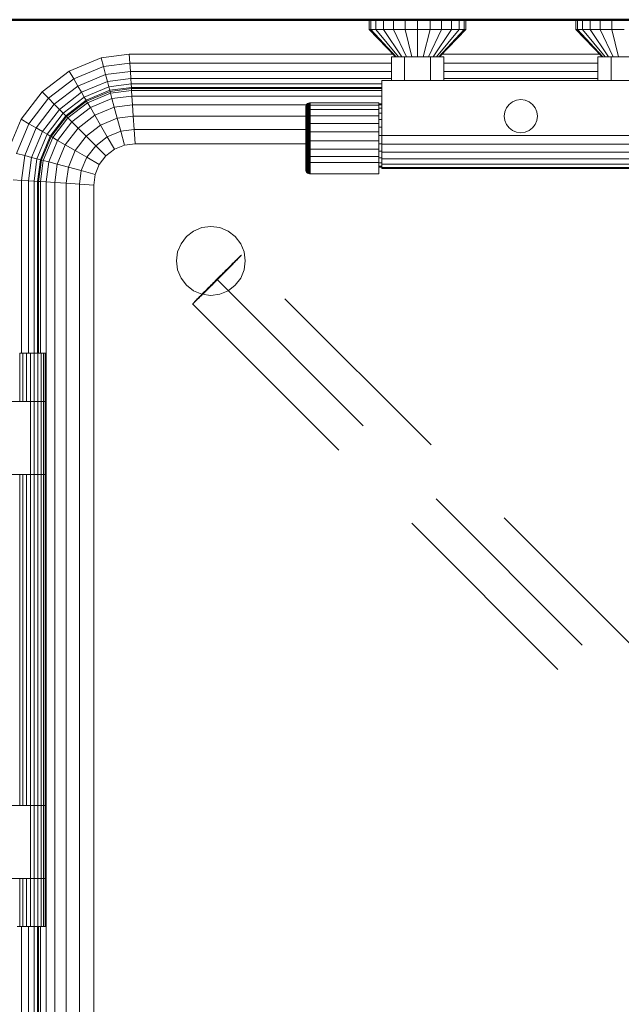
# Model space of a CAD drawing. Header units: millimetres. Extents: x -121 to 21826, y 1231 to 39091.
# Tile 22 of 66: x 8182 to 8619, y 36793 to 37508. Entities that reach past the tile are written whole.
import ezdxf

# ---------------------------------------------------------------- set-up
doc = ezdxf.new("R2010")
doc.units = ezdxf.units.MM
doc.linetypes.add('ADSK_Штриховая_ш3 п1_5', pattern=[225, 150, -75])
for name, color, linetype, lineweight in [('A-DETL-____-MBND', 5, 'ADSK_Штриховая_ш3 п1_5', 20), ('A-PART-____-MCUT', 2, 'Continuous', 50), ('A-PART-____-OTLN', 2, 'Continuous', 20), ('A-WALL-____-MCUT', 113, 'Continuous', 50), ('A-WALL-____-OTLN', 113, 'Continuous', 20), ('M-EQPM-____-OTLN', 50, 'Continuous', 20)]:
    doc.layers.add(name, color=color, linetype=linetype, lineweight=lineweight)

# ---------------------------------------------------------------- blocks, each defined once
blk = doc.blocks.new('Прямая форма - V line-612885-В_Этаж 03_Канализация')
at = {"layer": 'M-EQPM-____-OTLN', "color": 253}
for p, q in [((-160, 450), (-160, 443)), ((-158.81, 443), (-160, 443)), ((-160, 443), (-141, 423)), ((-158.81, 450), (-158.81, 443)), ((-155.31, 443), (-158.81, 443)), ((-158.81, 443), (-140.45, 423)), ((-155.31, 450), (-155.31, 443)), ((-149.75, 443), (-155.31, 443)), ((-155.31, 443), (-138.86, 423)), ((-149.75, 450), (-149.75, 443)), ((-142.5, 443), (-149.75, 443)), ((-149.75, 443), (-136.31, 423)), ((-142.5, 450), (-142.5, 443)), ((-134.06, 443), (-142.5, 443)), ((-142.5, 443), (-133, 423)), ((-134.06, 450), (-134.06, 443)), ((-125, 443), (-134.06, 443)), ((-134.06, 443), (-129.14, 423)), ((-125, 450), (-125, 443)), ((-115.94, 443), (-125, 443)), ((-125, 443), (-125, 423)), ((-115.94, 443), (-120.86, 423)), ((-107.5, 443), (-117, 423)), ((-115.94, 450), (-115.94, 443)), ((-107.5, 443), (-115.94, 443)), ((-100.25, 443), (-113.69, 423)), ((-94.69, 443), (-111.14, 423)), ((-91.19, 443), (-109.55, 423)), ((-109, 423), (-90, 443)), ((-107.5, 450), (-107.5, 443)), ((-100.25, 443), (-107.5, 443)), ((-100.25, 450), (-100.25, 443)), ((-94.69, 443), (-100.25, 443)), ((-94.69, 450), (-94.69, 443)), ((-91.19, 443), (-94.69, 443)), ((-91.19, 450), (-91.19, 443)), ((-90, 443), (-91.19, 443)), ((-90, 443), (-90, 450)), ((-10, 450), (-10, 443)), ((-8.81, 443), (-10, 443)), ((-10, 443), (9, 423)), ((-8.81, 443), (-8.81, 450)), ((9.55, 423), (-8.81, 443)), ((-5.31, 443), (-8.81, 443)), ((-5.31, 443), (-5.31, 450)), ((11.14, 423), (-5.31, 443)), ((0.25, 443), (-5.31, 443)), ((0.25, 443), (0.25, 450)), ((13.69, 423), (0.25, 443)), ((7.5, 443), (0.25, 443)), ((7.5, 443), (7.5, 450)), ((15.94, 443), (7.5, 443)), ((7.5, 443), (17, 423)), ((15.94, 443), (15.94, 450)), ((25, 443), (15.94, 443)), ((15.94, 443), (20.86, 423)), ((-377.78, 412.76), (-354.73, 422.3)), ((-354.73, 422.3), (-334.26, 425)), ((-353.04, 416), (-354.73, 422.3)), ((-334.26, 425), (-142.9, 425)), ((-333.84, 418.53), (-334.26, 425)), ((-144, 423), (-134.5, 423)), ((-144, 406), (-144, 423)), ((-134.5, 423), (-115.5, 423)), ((-134.5, 423), (-134.5, 406)), ((-106, 423), (-115.5, 423)), ((-115.5, 423), (-115.5, 406)), ((-107.1, 425), (7.1, 425)), ((-106, 406), (-106, 423)), ((6, 423), (6, 406)), ((15.5, 423), (6, 423)), ((15.5, 406), (15.5, 423)), ((34.5, 423), (15.5, 423)), ((-374.52, 407.11), (-353.04, 416)), ((-353.04, 416), (-333.84, 418.53)), ((-351.47, 410.13), (-353.04, 416)), ((-333.84, 418.53), (-144, 418.53)), ((-333.44, 412.5), (-333.84, 418.53)), ((-106, 418.53), (6, 418.53)), ((-397.57, 397.57), (-377.78, 412.76)), ((-374.52, 407.11), (-377.78, 412.76)), ((-371.48, 401.84), (-351.47, 410.13)), ((-351.47, 410.13), (-333.44, 412.5)), ((-350.12, 405.08), (-351.47, 410.13)), ((-350.12, 405.08), (-333.1, 407.32)), ((-333.44, 412.5), (-144, 412.5)), ((-333.1, 407.32), (-333.44, 412.5)), ((-333.1, 407.32), (-144, 407.32)), ((-332.84, 403.35), (-333.1, 407.32)), ((-106, 412.5), (6, 412.5)), ((-106, 407.32), (6, 407.32)), ((-392.96, 392.96), (-374.52, 407.11)), ((-388.66, 388.66), (-371.48, 401.84)), ((-371.48, 401.84), (-374.52, 407.11)), ((-368.87, 397.32), (-371.48, 401.84)), ((-368.87, 397.32), (-350.12, 405.08)), ((-349.08, 401.21), (-366.86, 393.85)), ((-349.08, 401.21), (-350.12, 405.08)), ((-332.84, 403.35), (-349.08, 401.21)), ((-348.43, 398.78), (-349.08, 401.21)), ((-332.68, 400.85), (-348.43, 398.78)), ((-332.68, 400.85), (-332.84, 403.35)), ((-332.84, 403.35), (-151, 403.35)), ((-332.62, 400), (-332.68, 400.85)), ((-151, 400.85), (-332.68, 400.85)), ((-151, 406), (-151, 366)), ((51, 406), (-151, 406)), ((-412.76, 377.78), (-397.57, 397.57)), ((-407.11, 374.52), (-392.96, 392.96)), ((-392.96, 392.96), (-397.57, 397.57)), ((-388.66, 388.66), (-392.96, 392.96)), ((-368.87, 397.32), (-384.96, 384.96)), ((-366.86, 393.85), (-382.13, 382.13)), ((-366.86, 393.85), (-368.87, 397.32)), ((-365.6, 391.66), (-366.86, 393.85)), ((-348.43, 398.78), (-365.6, 391.66)), ((-348.21, 397.95), (-365.17, 390.92)), ((-364.49, 389.73), (-347.85, 396.62)), ((-348.21, 397.95), (-348.43, 398.78)), ((-332.62, 400), (-348.21, 397.95)), ((-347.85, 396.62), (-348.21, 397.95)), ((-347.85, 396.62), (-332.53, 398.64)), ((-346.81, 392.73), (-347.85, 396.62)), ((-346.81, 392.73), (-332.27, 394.64)), ((-332.53, 398.64), (-332.62, 400)), ((-151, 400), (-332.62, 400)), ((-332.27, 394.64), (-332.53, 398.64)), ((-332.53, 398.64), (-151, 398.64)), ((-331.85, 388.28), (-332.27, 394.64)), ((-332.27, 394.64), (-151, 394.64)), ((-401.84, 371.48), (-388.66, 388.66)), ((-384.96, 384.96), (-388.66, 388.66)), ((-365.6, 391.66), (-380.35, 380.35)), ((-365.17, 390.92), (-379.74, 379.74)), ((-378.77, 378.77), (-364.49, 389.73)), ((-375.92, 375.92), (-362.47, 386.24)), ((-365.17, 390.92), (-365.6, 391.66)), ((-364.49, 389.73), (-365.17, 390.92)), ((-362.47, 386.24), (-364.49, 389.73)), ((-362.47, 386.24), (-346.81, 392.73)), ((-359.26, 380.69), (-362.47, 386.24)), ((-359.26, 380.69), (-345.15, 386.53)), ((-345.15, 386.53), (-346.81, 392.73)), ((-345.15, 386.53), (-331.85, 388.28)), ((-342.99, 378.46), (-345.15, 386.53)), ((-331.85, 388.28), (-331.31, 380)), ((-203, 388.28), (-331.85, 388.28)), ((-206, 386.79), (-205.97, 387.18)), ((-206, 386.79), (-205.97, 387.18)), ((-206, 385.32), (-206, 386.79)), ((-206, 386.79), (-206, 385.32)), ((-205.97, 387.18), (-205.77, 387.94)), ((-205.97, 387.18), (-205.77, 387.94)), ((-205.97, 385.68), (-205.97, 387.18)), ((-205.97, 387.18), (-205.97, 385.68)), ((-205.97, 385.68), (-205.77, 386.39)), ((-205.97, 385.68), (-205.77, 386.39)), ((-205.77, 387.94), (-205.38, 388.61)), ((-205.77, 387.94), (-205.38, 388.61)), ((-205.77, 386.39), (-205.77, 387.94)), ((-205.77, 387.94), (-205.77, 386.39)), ((-205.77, 386.39), (-205.38, 387.02)), ((-205.77, 386.39), (-205.38, 387.02)), ((-205.77, 383.4), (-205.77, 386.39)), ((-205.77, 386.39), (-205.77, 383.4)), ((-205.38, 388.61), (-204.83, 389.17)), ((-205.38, 388.61), (-204.83, 389.17)), ((-205.38, 387.02), (-205.38, 388.61)), ((-205.38, 388.61), (-205.38, 387.02)), ((-205.38, 387.02), (-204.83, 387.53)), ((-205.38, 387.02), (-205.38, 383.94)), ((-204.83, 389.17), (-204.15, 389.56)), ((-204.83, 389.17), (-204.15, 389.56)), ((-204.83, 387.53), (-204.83, 389.17)), ((-204.83, 389.17), (-204.83, 387.53)), ((-204.83, 387.53), (-204.15, 387.9)), ((-204.83, 387.53), (-204.83, 384.38)), ((-204.15, 389.56), (-203.39, 389.76)), ((-204.15, 389.56), (-203.39, 389.76)), ((-204.15, 387.9), (-204.15, 389.56)), ((-204.15, 389.56), (-204.15, 387.9)), ((-204.15, 387.9), (-203.39, 388.09)), ((-204.15, 387.9), (-204.15, 384.69)), ((-203.39, 389.76), (-203, 389.79)), ((-203.39, 389.76), (-203, 389.79)), ((-203.39, 388.09), (-203.39, 389.76)), ((-203.39, 389.76), (-203.39, 388.09)), ((-203.39, 388.09), (-203, 388.11)), ((-203.39, 388.09), (-203, 388.11)), ((-203.39, 388.09), (-203.39, 384.85)), ((-203, 389.79), (-153, 389.79)), ((-203, 389.79), (-203, 388.11)), ((-203, 388.11), (-153, 388.11)), ((-203, 388.11), (-203, 384.87)), ((-153, 389.79), (-153, 388.11)), ((-153, 389), (-151, 389)), ((-153, 388.22), (-151, 388.22)), ((-153, 388.11), (-153, 384.87)), ((-153, 385.92), (-151, 385.92)), ((-61.59, 383.11), (-60.39, 386)), ((-60.39, 386), (-58.49, 388.49)), ((-58.49, 388.49), (-56, 390.39)), ((-56, 390.39), (-53.11, 391.59)), ((-53.11, 391.59), (-50, 392)), ((-50, 392), (-46.89, 391.59)), ((-46.89, 391.59), (-44, 390.39)), ((-44, 390.39), (-41.51, 388.49)), ((-41.51, 388.49), (-39.61, 386)), ((-39.61, 386), (-38.41, 383.11)), ((-384.96, 384.96), (-397.32, 368.87)), ((-382.13, 382.13), (-393.85, 366.86)), ((-380.35, 380.35), (-391.66, 365.6)), ((-379.74, 379.74), (-390.92, 365.17)), ((-389.73, 364.49), (-378.77, 378.77)), ((-382.13, 382.13), (-384.96, 384.96)), ((-380.35, 380.35), (-382.13, 382.13)), ((-379.74, 379.74), (-380.35, 380.35)), ((-378.77, 378.77), (-379.74, 379.74)), ((-375.92, 375.92), (-378.77, 378.77)), ((-371.39, 371.39), (-359.26, 380.69)), ((-355.09, 373.45), (-359.26, 380.69)), ((-331.31, 380), (-342.99, 378.46)), ((-331.31, 380), (-330.68, 370.35)), ((-205.77, 380), (-331.31, 380)), ((-206, 385.32), (-205.97, 385.68)), ((-206, 385.32), (-205.97, 385.68)), ((-206, 382.49), (-206, 385.32)), ((-206, 385.32), (-206, 382.49)), ((-206, 382.49), (-205.97, 382.8)), ((-206, 382.49), (-205.97, 382.8)), ((-206, 378.5), (-206, 382.49)), ((-206, 382.49), (-206, 378.5)), ((-206, 378.5), (-205.97, 378.73)), ((-206, 378.5), (-205.97, 378.73)), ((-205.97, 382.8), (-205.97, 385.68)), ((-205.97, 385.68), (-205.97, 382.8)), ((-205.97, 382.8), (-205.77, 383.4)), ((-205.97, 382.8), (-205.77, 383.4)), ((-205.97, 378.73), (-205.97, 382.8)), ((-205.97, 382.8), (-205.97, 378.73)), ((-205.97, 378.73), (-205.77, 379.19)), ((-205.97, 378.73), (-205.77, 379.19)), ((-205.97, 373.77), (-205.97, 378.73)), ((-205.97, 378.73), (-205.97, 373.77)), ((-205.77, 383.4), (-205.38, 383.94)), ((-205.77, 383.4), (-205.77, 379.19)), ((-205.77, 379.19), (-205.38, 379.6)), ((-205.77, 379.19), (-205.77, 374.04)), ((-205.38, 383.94), (-204.83, 384.38)), ((-205.38, 383.94), (-205.38, 379.6)), ((-205.38, 379.6), (-204.83, 379.93)), ((-205.38, 379.6), (-205.38, 374.29)), ((-204.83, 384.38), (-204.15, 384.69)), ((-204.83, 384.38), (-204.83, 379.93)), ((-204.83, 379.93), (-204.15, 380.17)), ((-204.83, 379.93), (-204.83, 374.5)), ((-204.15, 384.69), (-203.39, 384.85)), ((-204.15, 384.69), (-204.15, 380.17)), ((-204.15, 380.17), (-203.39, 380.29)), ((-204.15, 380.17), (-204.15, 374.64)), ((-203.39, 384.85), (-203, 384.87)), ((-203.39, 384.85), (-203.39, 380.29)), ((-203.39, 380.29), (-203, 380.3)), ((-203.39, 380.29), (-203.39, 374.71)), ((-203, 384.87), (-153, 384.87)), ((-203, 384.87), (-203, 380.3)), ((-203, 380.3), (-153, 380.3)), ((-203, 380.3), (-203, 374.72)), ((-153, 384.87), (-153, 380.3)), ((-153, 382.26), (-151, 382.26)), ((-153, 380.3), (-153, 374.72)), ((-62, 380), (-61.59, 383.11)), ((-61.59, 376.89), (-62, 380)), ((-38.41, 383.11), (-38, 380)), ((-38, 380), (-38.41, 376.89)), ((-422.3, 354.73), (-412.76, 377.78)), ((-416, 353.04), (-407.11, 374.52)), ((-407.11, 374.52), (-412.76, 377.78)), ((-401.84, 371.48), (-410.13, 351.47)), ((-401.84, 371.48), (-407.11, 374.52)), ((-397.32, 368.87), (-401.84, 371.48)), ((-386.24, 362.47), (-375.92, 375.92)), ((-371.39, 371.39), (-375.92, 375.92)), ((-365.48, 365.48), (-355.09, 373.45)), ((-342.99, 378.46), (-355.09, 373.45)), ((-355.09, 373.45), (-350.22, 365.02)), ((-342.99, 378.46), (-340.47, 369.06)), ((-206, 373.62), (-206, 378.5)), ((-206, 378.5), (-206, 373.62)), ((-206, 373.62), (-205.97, 373.77)), ((-206, 373.62), (-205.97, 373.77)), ((-206, 368.21), (-206, 373.62)), ((-206, 373.62), (-206, 368.21)), ((-205.97, 373.77), (-205.77, 374.04)), ((-205.97, 373.77), (-205.77, 374.04)), ((-205.97, 368.25), (-205.97, 373.77)), ((-205.97, 373.77), (-205.97, 368.25)), ((-205.77, 374.04), (-205.38, 374.29)), ((-205.77, 374.04), (-205.77, 368.33)), ((-205.38, 374.29), (-204.83, 374.5)), ((-205.38, 374.29), (-205.38, 368.41)), ((-204.83, 374.5), (-204.15, 374.64)), ((-204.83, 374.5), (-204.83, 368.46)), ((-204.15, 374.64), (-203.39, 374.71)), ((-204.15, 374.64), (-204.15, 368.51)), ((-203.39, 374.71), (-203, 374.72)), ((-203.39, 374.71), (-203.39, 368.53)), ((-203, 374.72), (-153, 374.72)), ((-203, 374.72), (-203, 368.53)), ((-153, 377.5), (-151, 377.5)), ((-153, 374.72), (-153, 368.53)), ((-153, 371.95), (-151, 371.95)), ((-60.39, 374), (-61.59, 376.89)), ((-58.49, 371.51), (-60.39, 374)), ((-56, 369.61), (-58.49, 371.51)), ((-41.51, 371.51), (-44, 369.61)), ((-39.61, 374), (-41.51, 371.51)), ((-38.41, 376.89), (-39.61, 374)), ((-397.32, 368.87), (-405.08, 350.12)), ((-393.85, 366.86), (-401.21, 349.08)), ((-391.66, 365.6), (-398.78, 348.43)), ((-390.92, 365.17), (-397.95, 348.21)), ((-393.85, 366.86), (-397.32, 368.87)), ((-396.62, 347.85), (-389.73, 364.49)), ((-391.66, 365.6), (-393.85, 366.86)), ((-390.92, 365.17), (-391.66, 365.6)), ((-389.73, 364.49), (-390.92, 365.17)), ((-386.24, 362.47), (-389.73, 364.49)), ((-380.69, 359.26), (-371.39, 371.39)), ((-373.45, 355.09), (-365.48, 365.48)), ((-365.48, 365.48), (-371.39, 371.39)), ((-358.6, 358.6), (-365.48, 365.48)), ((-350.22, 365.02), (-358.6, 358.6)), ((-340.47, 369.06), (-350.22, 365.02)), ((-350.22, 365.02), (-345, 355.98)), ((-330.68, 370.35), (-340.47, 369.06)), ((-340.47, 369.06), (-337.76, 358.98)), ((-330.68, 370.35), (-330, 360)), ((-205.77, 370.35), (-330.68, 370.35)), ((-206, 368.21), (-205.97, 368.25)), ((-206, 368.21), (-205.97, 368.25)), ((-206, 362.64), (-206, 368.21)), ((-206, 368.21), (-206, 362.64)), ((-205.97, 368.25), (-205.77, 368.33)), ((-205.97, 368.25), (-205.77, 368.33)), ((-205.97, 362.58), (-205.97, 368.25)), ((-205.97, 368.25), (-205.97, 362.58)), ((-205.77, 368.33), (-205.38, 368.41)), ((-205.77, 368.33), (-205.77, 362.46)), ((-205.38, 368.41), (-204.83, 368.46)), ((-205.38, 368.41), (-205.38, 362.35)), ((-204.83, 368.46), (-204.15, 368.51)), ((-204.83, 368.46), (-204.83, 362.26)), ((-204.15, 368.51), (-203.39, 368.53)), ((-204.15, 368.51), (-204.15, 362.2)), ((-203.39, 368.53), (-203, 368.53)), ((-203.39, 368.53), (-203.39, 362.16)), ((-203, 368.53), (-153, 368.53)), ((-203, 368.53), (-203, 362.16)), ((-153, 368.53), (-153, 362.16)), ((-153, 366), (-151, 366)), ((-151, 366), (51, 366)), ((-151, 359.79), (-151, 366)), ((-53.11, 368.41), (-56, 369.61)), ((-50, 368), (-53.11, 368.41)), ((-46.89, 368.41), (-50, 368)), ((-44, 369.61), (-46.89, 368.41)), ((-392.73, 346.81), (-386.24, 362.47)), ((-386.53, 345.15), (-380.69, 359.26)), ((-380.69, 359.26), (-386.24, 362.47)), ((-373.45, 355.09), (-380.69, 359.26)), ((-358.6, 358.6), (-365.02, 350.22)), ((-358.6, 358.6), (-351.21, 351.21)), ((-337.76, 358.98), (-345, 355.98)), ((-337.76, 358.98), (-345, 355.98)), ((-330, 360), (-337.76, 358.98)), ((-330, 360), (-337.76, 358.98)), ((-205.77, 360), (-330, 360)), ((-205.77, 360), (-330, 360)), ((-205.97, 362.58), (-206, 362.64)), ((-206, 362.64), (-206, 357.31)), ((-206, 357.31), (-206, 362.64)), ((-206, 362.64), (-205.97, 362.58)), ((-206, 357.31), (-205.97, 357.15)), ((-206, 357.31), (-206, 352.59)), ((-206, 352.59), (-206, 357.31)), ((-206, 357.31), (-205.97, 357.15)), ((-205.77, 362.46), (-205.97, 362.58)), ((-205.97, 362.58), (-205.97, 357.15)), ((-205.97, 357.15), (-205.97, 362.58)), ((-205.97, 362.58), (-205.77, 362.46)), ((-205.38, 362.35), (-205.77, 362.46)), ((-205.77, 362.46), (-205.77, 356.83)), ((-204.83, 362.26), (-205.38, 362.35)), ((-205.38, 362.35), (-205.38, 356.55)), ((-204.15, 362.2), (-204.83, 362.26)), ((-204.83, 362.26), (-204.83, 356.32)), ((-203.39, 362.16), (-204.15, 362.2)), ((-204.15, 362.2), (-204.15, 356.15)), ((-203, 362.16), (-203.39, 362.16)), ((-203.39, 362.16), (-203.39, 356.07)), ((-153, 362.16), (-203, 362.16)), ((-203, 362.16), (-203, 356.06)), ((-153, 362.16), (-153, 356.06)), ((-153, 360.05), (-151, 360.05)), ((-151, 354), (-151, 359.79)), ((-151, 359.79), (51, 359.79)), ((-410.13, 351.47), (-416, 353.04)), ((-410.13, 351.47), (-412.5, 333.44)), ((-405.08, 350.12), (-410.13, 351.47)), ((-405.08, 350.12), (-407.32, 333.1)), ((-401.21, 349.08), (-405.08, 350.12)), ((-378.46, 342.99), (-373.45, 355.09)), ((-365.02, 350.22), (-373.45, 355.09)), ((-369.06, 340.47), (-365.02, 350.22)), ((-365.02, 350.22), (-355.98, 345)), ((-351.21, 351.21), (-355.98, 345)), ((-351.21, 351.21), (-355.98, 345)), ((-345, 355.98), (-351.21, 351.21)), ((-345, 355.98), (-351.21, 351.21)), ((-206, 352.59), (-205.97, 352.34)), ((-206, 352.59), (-206, 348.68)), ((-206, 348.68), (-206, 352.59)), ((-206, 352.59), (-205.97, 352.34)), ((-205.97, 357.15), (-205.77, 356.83)), ((-205.97, 357.15), (-205.97, 352.34)), ((-205.97, 352.34), (-205.97, 357.15)), ((-205.97, 357.15), (-205.77, 356.83)), ((-205.97, 352.34), (-205.77, 351.85)), ((-205.97, 352.34), (-205.97, 348.38)), ((-205.97, 348.38), (-205.97, 352.34)), ((-205.97, 352.34), (-205.77, 351.85)), ((-205.77, 356.83), (-205.38, 356.55)), ((-205.77, 356.83), (-205.77, 351.85)), ((-205.77, 351.85), (-205.38, 351.41)), ((-205.77, 351.85), (-205.77, 347.79)), ((-205.38, 356.55), (-204.83, 356.32)), ((-205.38, 356.55), (-205.38, 351.41)), ((-205.38, 351.41), (-204.83, 351.06)), ((-205.38, 351.41), (-205.38, 347.26)), ((-204.83, 356.32), (-204.15, 356.15)), ((-204.83, 356.32), (-204.83, 351.06)), ((-204.83, 351.06), (-204.15, 350.8)), ((-204.83, 351.06), (-204.83, 346.82)), ((-204.15, 356.15), (-203.39, 356.07)), ((-204.15, 356.15), (-204.15, 350.8)), ((-204.15, 350.8), (-203.39, 350.67)), ((-204.15, 350.8), (-204.15, 346.52)), ((-203.39, 356.07), (-203, 356.06)), ((-203.39, 356.07), (-203.39, 350.67)), ((-203.39, 350.67), (-203, 350.66)), ((-203.39, 350.67), (-203.39, 346.36)), ((-203, 356.06), (-153, 356.06)), ((-203, 356.06), (-203, 350.66)), ((-203, 350.66), (-153, 350.66)), ((-203, 350.66), (-203, 346.34)), ((-153, 356.06), (-153, 350.66)), ((-153, 354.5), (-151, 354.5)), ((-153, 350.66), (-153, 346.34)), ((-151, 349.03), (-151, 354)), ((51, 354), (-151, 354)), ((-401.21, 349.08), (-403.35, 332.84)), ((-398.78, 348.43), (-401.21, 349.08)), ((-398.78, 348.43), (-400.85, 332.68)), ((-397.95, 348.21), (-400, 332.62)), ((-397.95, 348.21), (-398.78, 348.43)), ((-398.64, 332.53), (-396.62, 347.85)), ((-396.62, 347.85), (-397.95, 348.21)), ((-392.73, 346.81), (-396.62, 347.85)), ((-394.64, 332.27), (-392.73, 346.81)), ((-386.53, 345.15), (-392.73, 346.81)), ((-388.28, 331.85), (-386.53, 345.15)), ((-378.46, 342.99), (-386.53, 345.15)), ((-380, 331.31), (-378.46, 342.99)), ((-369.06, 340.47), (-378.46, 342.99)), ((-355.98, 345), (-358.98, 337.76)), ((-355.98, 345), (-358.98, 337.76)), ((-206, 348.68), (-205.97, 348.38)), ((-206, 348.68), (-205.97, 348.38)), ((-205.97, 348.38), (-205.77, 347.79)), ((-205.97, 348.38), (-205.97, 340.69)), ((-205.77, 347.79), (-205.38, 347.26)), ((-205.77, 347.79), (-205.77, 339.93)), ((-205.38, 347.26), (-204.83, 346.82)), ((-205.38, 347.26), (-205.38, 339.25)), ((-204.83, 346.82), (-204.15, 346.52)), ((-204.83, 346.82), (-204.83, 338.7)), ((-204.15, 346.52), (-203.39, 346.36)), ((-204.15, 346.52), (-204.15, 338.31)), ((-203.39, 346.36), (-203, 346.34)), ((-203.39, 346.36), (-203.39, 338.11)), ((-203, 346.34), (-153, 346.34)), ((-203, 346.34), (-203, 338.08)), ((-153, 349.74), (-151, 349.74)), ((-153, 346.34), (-153, 338.08)), ((-153, 346.08), (-151, 346.08)), ((-153, 343.78), (-151, 343.78)), ((-153, 343), (-151, 343)), ((-151, 345.22), (-151, 349.03)), ((51, 349.03), (-151, 349.03)), ((-151, 342.82), (-151, 345.22)), ((51, 345.22), (-151, 345.22)), ((-370.35, 330.68), (-369.06, 340.47)), ((-358.98, 337.76), (-369.06, 340.47)), ((-358.98, 337.76), (-360, 330)), ((-358.98, 337.76), (-360, 330)), ((-205.97, 340.69), (-205.77, 339.93)), ((-205.77, 339.93), (-205.38, 339.25)), ((-205.38, 339.25), (-204.83, 338.7)), ((-204.83, 338.7), (-204.15, 338.31)), ((-204.15, 338.31), (-203.39, 338.11)), ((-203.39, 338.11), (-203, 338.08)), ((-203, 338.08), (-153, 338.08)), ((-151, 342), (-151, 342.82)), ((51, 342.82), (-151, 342.82)), ((51, 342), (-151, 342)), ((-412.5, 333.44), (-418.53, 333.84)), ((-407.32, 333.1), (-412.5, 333.44)), ((-412.5, 333.44), (-412.5, 208)), ((-403.35, 332.84), (-407.32, 333.1)), ((-407.32, 333.1), (-407.32, 208)), ((-400.85, 332.68), (-403.35, 332.84)), ((-403.35, 332.84), (-403.35, 208)), ((-400, 332.62), (-400.85, 332.68)), ((-400.85, 332.68), (-400.85, 208)), ((-398.64, 332.53), (-400, 332.62)), ((-400, 332.62), (-400, 208)), ((-398.64, 208), (-398.64, 332.53)), ((-394.64, 332.27), (-398.64, 332.53)), ((-394.64, -332.27), (-394.64, 332.27)), ((-388.28, 331.85), (-394.64, 332.27)), ((-388.28, -331.85), (-388.28, 331.85)), ((-380, 331.31), (-388.28, 331.85)), ((-380, -331.31), (-380, 331.31)), ((-370.35, 330.68), (-380, 331.31)), ((-370.35, -330.68), (-370.35, 330.68)), ((-360, 330), (-370.35, 330.68)), ((-360, -330), (-360, 330)), ((-360, 330), (-360, 0)), ((-292.68, 292.68), (-287.5, 296.65)), ((-287.5, 296.65), (-281.47, 299.15)), ((-281.47, 299.15), (-275, 300)), ((-275, 300), (-268.53, 299.15)), ((-268.53, 299.15), (-262.5, 296.65)), ((-262.5, 296.65), (-257.32, 292.68)), ((-299.15, 281.47), (-296.65, 287.5)), ((-296.65, 287.5), (-292.68, 292.68)), ((-257.32, 292.68), (-253.35, 287.5)), ((-253.35, 287.5), (-250.85, 281.47)), ((-300, 275), (-299.15, 281.47)), ((-250.85, 281.47), (-250, 275)), ((-299.15, 268.53), (-300, 275)), ((-250, 275), (-250.85, 268.53)), ((-296.65, 262.5), (-299.15, 268.53)), ((-250.85, 268.53), (-253.35, 262.5)), ((-292.68, 257.32), (-296.65, 262.5)), ((-287.5, 253.35), (-292.68, 257.32)), ((-257.32, 257.32), (-262.5, 253.35)), ((-253.35, 262.5), (-257.32, 257.32)), ((-281.47, 250.85), (-287.5, 253.35)), ((-275, 250), (-281.47, 250.85)), ((-268.53, 250.85), (-275, 250)), ((-262.5, 253.35), (-268.53, 250.85)), ((-413.78, 208), (-411.5, 208)), ((-413.78, 173), (-413.78, 208)), ((-411.5, 208), (-408.85, 208)), ((-411.5, 173), (-411.5, 208)), ((-408.85, 208), (-406, 208)), ((-408.85, 173), (-408.85, 208)), ((-406, 208), (-403.15, 208)), ((-406, 173), (-406, 208)), ((-403.15, 208), (-400.5, 208)), ((-403.15, 173), (-403.15, 208)), ((-400.5, 208), (-398.22, 208)), ((-400.5, 173), (-400.5, 208)), ((-398.22, 208), (-396.47, 208)), ((-398.22, 173), (-398.22, 208)), ((-396.47, 208), (-395.37, 208)), ((-396.47, 173), (-396.47, 208)), ((-395.37, 208), (-395, 208)), ((-395.37, 173), (-395.37, 208)), ((-395, 173), (-395, 208)), ((-450, 173), (-406, 173)), ((-403.15, 173), (-406, 173)), ((-406, 173), (-403.15, 173)), ((-406, 120), (-406, 173)), ((-400.5, 173), (-403.15, 173)), ((-403.15, 173), (-400.5, 173)), ((-403.15, 120), (-403.15, 173)), ((-398.22, 173), (-400.5, 173)), ((-400.5, 173), (-398.22, 173)), ((-400.5, 120), (-400.5, 173)), ((-396.47, 173), (-398.22, 173)), ((-398.22, 173), (-396.47, 173)), ((-398.22, 120), (-398.22, 173)), ((-395.37, 173), (-396.47, 173)), ((-396.47, 173), (-395.37, 173)), ((-396.47, 120), (-396.47, 173)), ((-395, 173), (-395.37, 173)), ((-395.37, 173), (-395, 173)), ((-395.37, 120), (-395.37, 173)), ((-395, 120), (-395, 173)), ((-406, 120), (-450, 120)), ((-413.78, -120), (-413.78, 120)), ((-411.5, -120), (-411.5, 120)), ((-408.85, -120), (-408.85, 120)), ((-406, 120), (-403.15, 120)), ((-406, -120), (-406, 120)), ((-403.15, 120), (-406, 120)), ((-403.15, 120), (-400.5, 120)), ((-403.15, -120), (-403.15, 120)), ((-400.5, 120), (-403.15, 120)), ((-400.5, 120), (-398.22, 120)), ((-400.5, -120), (-400.5, 120)), ((-398.22, 120), (-400.5, 120)), ((-398.22, 120), (-396.47, 120)), ((-398.22, -120), (-398.22, 120)), ((-396.47, 120), (-398.22, 120)), ((-396.47, 120), (-395.37, 120)), ((-396.47, -120), (-396.47, 120)), ((-395.37, 120), (-396.47, 120)), ((-395.37, 120), (-395, 120)), ((-395.37, -120), (-395.37, 120)), ((-395, 120), (-395.37, 120)), ((-395, -120), (-395, 120)), ((-360, 0), (-360, -330)), ((-450, -120), (-406, -120)), ((-403.15, -120), (-406, -120)), ((-406, -120), (-403.15, -120)), ((-406, -173), (-406, -120)), ((-400.5, -120), (-403.15, -120)), ((-403.15, -120), (-400.5, -120)), ((-403.15, -173), (-403.15, -120)), ((-398.22, -120), (-400.5, -120)), ((-400.5, -120), (-398.22, -120)), ((-400.5, -173), (-400.5, -120)), ((-396.47, -120), (-398.22, -120)), ((-398.22, -120), (-396.47, -120)), ((-398.22, -173), (-398.22, -120)), ((-395.37, -120), (-396.47, -120)), ((-396.47, -120), (-395.37, -120)), ((-396.47, -173), (-396.47, -120)), ((-395, -120), (-395.37, -120)), ((-395.37, -120), (-395, -120)), ((-395.37, -173), (-395.37, -120)), ((-395, -173), (-395, -120)), ((-406, -173), (-450, -173)), ((-413.78, -208), (-413.78, -173)), ((-411.5, -208), (-411.5, -173)), ((-408.85, -208), (-408.85, -173)), ((-403.15, -173), (-406, -173)), ((-406, -173), (-403.15, -173)), ((-406, -208), (-406, -173)), ((-400.5, -173), (-403.15, -173)), ((-403.15, -173), (-400.5, -173)), ((-403.15, -208), (-403.15, -173)), ((-398.22, -173), (-400.5, -173)), ((-400.5, -173), (-398.22, -173)), ((-400.5, -208), (-400.5, -173)), ((-396.47, -173), (-398.22, -173)), ((-398.22, -173), (-396.47, -173)), ((-398.22, -208), (-398.22, -173)), ((-395.37, -173), (-396.47, -173)), ((-396.47, -173), (-395.37, -173)), ((-396.47, -208), (-396.47, -173)), ((-395, -173), (-395.37, -173)), ((-395.37, -173), (-395, -173)), ((-395.37, -208), (-395.37, -173)), ((-395, -208), (-395, -173)), ((-413.78, -208), (-415.53, -208)), ((-411.5, -208), (-413.78, -208)), ((-412.5, -208), (-412.5, -333.44)), ((-408.85, -208), (-411.5, -208)), ((-406, -208), (-408.85, -208)), ((-407.32, -208), (-407.32, -333.1)), ((-403.15, -208), (-406, -208)), ((-403.35, -208), (-403.35, -332.84)), ((-400.5, -208), (-403.15, -208)), ((-400.85, -208), (-400.85, -332.68)), ((-398.22, -208), (-400.5, -208)), ((-400, -208), (-400, -332.62)), ((-398.64, -332.53), (-398.64, -208)), ((-396.47, -208), (-398.22, -208)), ((-395.37, -208), (-396.47, -208)), ((-395, -208), (-395.37, -208))]:
    blk.add_line(p, q, dxfattribs=at)
blk = doc.blocks.new('Прямая форма - FU - 054-612886-В_Этаж 03_Канализация')
blk.add_blockref('Прямая форма - V line-612885-В_Этаж 03_Канализация', (0, 0))
blk = doc.blocks.new('Прямая форма - Masonry Block - Structural-613614-В_Этаж 03_Канализация')
at = {"layer": 'A-WALL-____-MCUT', "color": 9}
blk.add_line((4080, 400), (3475, 400), dxfattribs=at)
blk = doc.blocks.new('Прямая форма - SW - 004-613616-В_Этаж 03_Канализация')
blk.add_blockref('Прямая форма - Masonry Block - Structural-613614-В_Этаж 03_Канализация', (0, 0))
blk = doc.blocks.new('Family - Masonry Block - Structural-613622-В_Этаж 03_Канализация')
at = {"layer": 'A-PART-____-MCUT', "color": 9}
blk.add_line((4080, 400), (3475, 400), dxfattribs=at)
blk = doc.blocks.new('V line_ifc_RVT-1-В_Этаж 03_Канализация')
at = {"layer": 'A-PART-____-OTLN', "color": 253, "lineweight": 20, "rotation": 180}
blk.add_blockref('Family - Masonry Block - Structural-613622-В_Этаж 03_Канализация', (31503.24, 37907.63), dxfattribs=at)
at = {"layer": 'A-WALL-____-OTLN', "color": 253, "lineweight": 20, "rotation": 180}
blk.add_blockref('Прямая форма - SW - 004-613616-В_Этаж 03_Канализация', (31503.24, 37907.63), dxfattribs=at)
at = {"layer": 'M-EQPM-____-OTLN', "color": 253, "lineweight": 20}
blk.add_blockref('Прямая форма - FU - 054-612886-В_Этаж 03_Канализация', (27873.24, 37057.63), dxfattribs=at)

msp = doc.modelspace()

# ---------------------------------------------------------------- linework, layer by layer
at = {"layer": 'A-DETL-____-MBND', "color": 22}
for p, q in [((9753.6, 35926.35), (8343.16, 37336.79)), ((8325.48, 37319.11), (9701.21, 35943.38)), ((8307.8, 37301.44), (9718.24, 35891))]:
    msp.add_line(p, q, dxfattribs=at)
for start_param, end_param in [(0, 1.570796), (4.712389, 6.283185), (1.570796, 3.141593), (3.141593, 4.712389)]:
    msp.add_ellipse((8325.48, 37319.11), major_axis=(17.68, 17.68), ratio=0.009703, start_param=start_param, end_param=end_param, dxfattribs=at)

# ---------------------------------------------------------------- block references
at = {"lineweight": 9}
msp.add_blockref('V line_ifc_RVT-1-В_Этаж 03_Канализация', (-19277.22, 0), dxfattribs=at)

doc.saveas('drawing.dxf')
